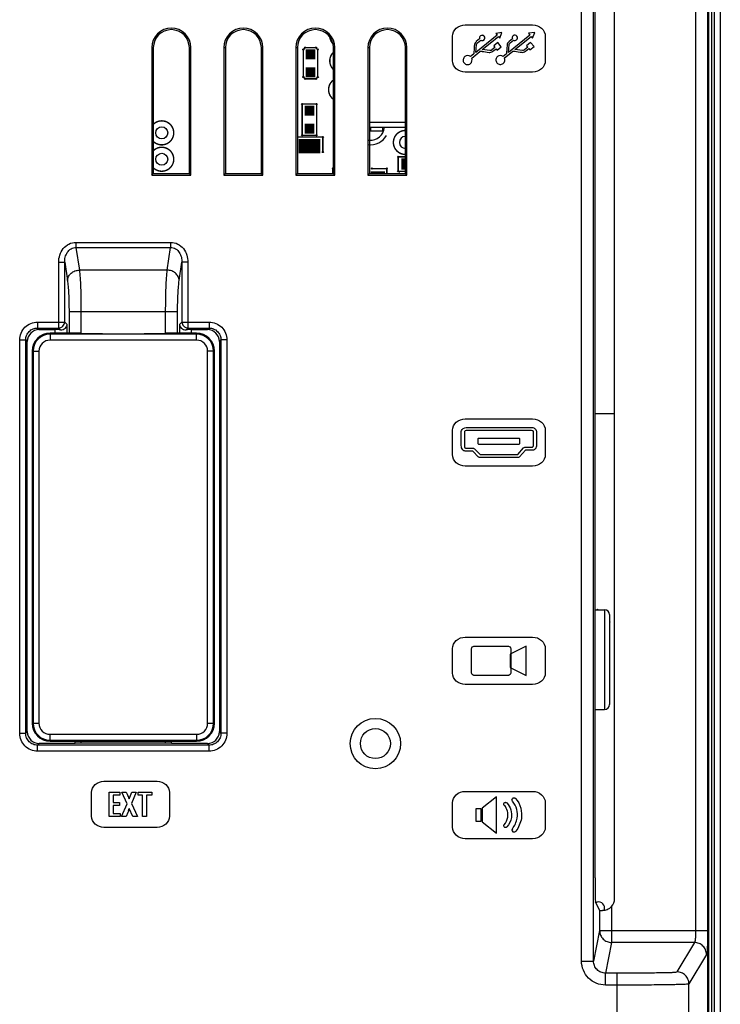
# Model space of a CAD drawing. Header units: millimetres. Extents: x 0 to 1189, y 0 to 841.
# Tile 26 of 29: x 998 to 1056, y 437 to 519. Entities that reach past the tile are written whole.
import ezdxf

# ---------------------------------------------------------------- set-up
doc = ezdxf.new("R2010")
doc.units = ezdxf.units.MM
doc.header["$LTSCALE"] = 65.395
doc.layers.add('11_COMPONENTS', color=7, linetype='CONTINUOUS')

msp = doc.modelspace()

# ---------------------------------------------------------------- linework, layer by layer
at = {"layer": '11_COMPONENTS', "color": 7, "linetype": 'Continuous'}
for p, q in [((1054.979, 401.335), (1054.979, 539.335)), ((1055.066, 401.335), (1055.066, 539.335)), ((1055.279, 539.335), (1055.279, 401.335)), ((1055.516, 539.335), (1055.516, 401.335)), ((1056.015, 539.335), (1056.015, 401.335)), ((1044.455, 440.211), (1044.455, 529.459)), ((1045.455, 440.211), (1045.455, 529.459)), ((1053.962, 526.918), (1053.962, 442.751)), ((1054.96, 526.918), (1054.96, 442.751)), ((1047.209, 445.404), (1047.209, 524.766)), ((1045.577, 447.139), (1045.577, 523.03)), ((1034.76, 518.236), (1040.379, 518.236)), ((1033.703, 515.249), (1033.703, 517.287)), ((1037.431, 517.384), (1035.634, 515.937)), ((1035.967, 517.06), (1035.686, 516.835)), ((1036.174, 516.175), (1037.527, 517.264)), ((1036.175, 516.175), (1037.527, 517.263)), ((1037.822, 517.605), (1037.317, 517.525)), ((1037.822, 517.605), (1037.317, 517.525)), ((1037.317, 517.525), (1037.431, 517.383)), ((1037.317, 517.525), (1037.431, 517.384)), ((1037.527, 517.263), (1037.637, 517.128)), ((1037.637, 517.128), (1037.822, 517.605)), ((1040.157, 517.39), (1038.361, 515.944)), ((1038.692, 517.067), (1038.413, 516.842)), ((1038.901, 516.182), (1040.253, 517.27)), ((1040.55, 517.612), (1040.042, 517.532)), ((1040.55, 517.611), (1040.042, 517.532)), ((1040.042, 517.532), (1040.157, 517.39)), ((1040.253, 517.27), (1040.362, 517.134)), ((1040.362, 517.133), (1040.55, 517.612)), ((1041.436, 517.287), (1041.436, 515.249)), ((1008.648, 516.335), (1008.648, 505.704)), ((1008.648, 516.335), (1008.779, 516.335)), ((1008.779, 516.335), (1008.779, 505.835)), ((1011.779, 505.835), (1011.779, 516.335)), ((1011.91, 516.335), (1011.779, 516.335)), ((1011.91, 505.704), (1011.91, 516.335)), ((1014.648, 516.335), (1014.648, 505.704)), ((1014.648, 516.335), (1014.779, 516.335)), ((1014.779, 516.335), (1014.779, 505.835)), ((1017.779, 505.835), (1017.779, 516.335)), ((1017.91, 516.335), (1017.779, 516.335)), ((1017.91, 505.704), (1017.91, 516.335)), ((1020.648, 516.335), (1020.648, 505.704)), ((1020.648, 516.335), (1020.779, 516.335)), ((1020.779, 516.335), (1020.779, 505.835)), ((1023.779, 505.835), (1023.779, 516.335)), ((1023.91, 516.335), (1023.779, 516.335)), ((1023.91, 505.704), (1023.91, 516.335)), ((1026.648, 516.335), (1026.648, 505.704)), ((1026.648, 516.335), (1026.779, 516.335)), ((1026.779, 516.335), (1026.779, 505.835)), ((1029.779, 505.835), (1029.779, 516.335)), ((1029.91, 516.335), (1029.779, 516.335)), ((1029.91, 505.704), (1029.91, 516.335)), ((1035.634, 515.937), (1035.692, 516.587)), ((1035.775, 516.727), (1036.058, 516.955)), ((1036.823, 516.091), (1036.174, 516.175)), ((1036.823, 516.091), (1036.175, 516.175)), ((1037.243, 516.358), (1036.978, 516.145)), ((1037.066, 516.035), (1037.331, 516.248)), ((1037.489, 516.76), (1037.143, 516.481)), ((1037.489, 516.759), (1037.143, 516.481)), ((1037.143, 516.481), (1037.243, 516.358)), ((1037.331, 516.248), (1037.422, 516.135)), ((1037.331, 516.248), (1037.421, 516.135)), ((1037.421, 516.135), (1037.769, 516.413)), ((1037.769, 516.413), (1037.489, 516.76)), ((1037.769, 516.413), (1037.489, 516.759)), ((1038.361, 515.944), (1038.418, 516.593)), ((1038.361, 515.944), (1038.418, 516.593)), ((1038.502, 516.733), (1038.785, 516.962)), ((1039.548, 516.097), (1038.901, 516.182)), ((1039.548, 516.098), (1038.901, 516.182)), ((1039.968, 516.364), (1039.704, 516.151)), ((1039.969, 516.364), (1039.704, 516.151)), ((1039.792, 516.042), (1040.056, 516.255)), ((1039.792, 516.041), (1040.056, 516.254)), ((1040.215, 516.767), (1039.869, 516.487)), ((1040.215, 516.766), (1039.869, 516.487)), ((1039.869, 516.487), (1039.969, 516.364)), ((1039.869, 516.487), (1039.968, 516.364)), ((1040.056, 516.255), (1040.146, 516.142)), ((1040.056, 516.254), (1040.147, 516.142)), ((1040.146, 516.142), (1040.494, 516.42)), ((1040.147, 516.142), (1040.494, 516.42)), ((1040.494, 516.42), (1040.215, 516.767)), ((1040.494, 516.42), (1040.215, 516.766)), ((1035.447, 515.786), (1035.207, 515.592)), ((1035.302, 515.472), (1035.985, 516.022)), ((1035.302, 515.473), (1035.985, 516.022)), ((1038.173, 515.793), (1037.932, 515.599)), ((1038.028, 515.479), (1038.711, 516.029)), ((1040.379, 514.299), (1034.76, 514.299)), ((1029.779, 510.085), (1026.779, 510.085)), ((1029.779, 509.685), (1026.779, 509.685)), ((1026.859, 509.685), (1026.859, 509.385)), ((1027.859, 509.685), (1027.859, 509.385)), ((1027.859, 509.385), (1026.779, 509.385)), ((1008.648, 505.704), (1008.779, 505.835)), ((1008.648, 505.704), (1011.91, 505.704)), ((1008.779, 505.835), (1011.779, 505.835)), ((1011.91, 505.704), (1011.779, 505.835)), ((1014.648, 505.704), (1014.779, 505.835)), ((1014.648, 505.704), (1017.91, 505.704)), ((1014.779, 505.835), (1017.779, 505.835)), ((1017.91, 505.704), (1017.779, 505.835)), ((1020.648, 505.704), (1020.779, 505.835)), ((1020.648, 505.704), (1023.91, 505.704)), ((1020.779, 505.835), (1023.779, 505.835)), ((1023.91, 505.704), (1023.779, 505.835)), ((1026.648, 505.704), (1026.779, 505.835)), ((1026.648, 505.704), (1029.91, 505.704)), ((1026.779, 505.835), (1029.779, 505.835)), ((1029.91, 505.704), (1029.779, 505.835)), ((1002.336, 500.108), (1002.336, 499.675)), ((1002.336, 500.108), (1010.222, 500.108)), ((1010.222, 500.108), (1010.222, 499.675)), ((1002.336, 499.675), (1002.62, 497.799)), ((1002.336, 499.675), (1010.222, 499.675)), ((1009.937, 497.799), (1010.222, 499.675)), ((1000.896, 492.97), (1000.896, 498.452)), ((1000.896, 498.452), (1001.394, 498.452)), ((1001.394, 493.468), (1001.394, 498.452)), ((1001.394, 498.452), (1001.624, 496.933)), ((1010.934, 496.933), (1011.164, 498.452)), ((1011.164, 498.452), (1011.164, 493.468)), ((1011.662, 498.452), (1011.164, 498.452)), ((1011.662, 498.452), (1011.662, 492.97)), ((1009.937, 497.799), (1002.62, 497.799)), ((1001.755, 494.335), (1001.755, 492.535)), ((1001.755, 494.335), (1010.802, 494.335)), ((1002.751, 494.335), (1002.751, 492.53)), ((1009.806, 492.53), (1009.806, 494.335)), ((1010.802, 492.535), (1010.802, 494.335)), ((999.14, 493.468), (999.14, 492.97)), ((999.14, 493.468), (1001.394, 493.468)), ((1001.394, 493.468), (1001.609, 493.253)), ((1001.609, 492.535), (1001.609, 493.253)), ((1010.949, 493.253), (1011.164, 493.468)), ((1010.949, 493.253), (1010.949, 492.535)), ((1011.164, 493.468), (1013.418, 493.468)), ((1013.418, 493.468), (1013.418, 492.97)), ((999.14, 492.97), (999.275, 492.835)), ((999.14, 492.97), (1000.896, 492.97)), ((999.275, 492.835), (1000.612, 492.835)), ((1000.179, 492.535), (1000.179, 491.961)), ((1002.309, 492.535), (1000.179, 492.535)), ((1012.379, 492.46), (1000.179, 492.46)), ((1000.612, 492.535), (1000.612, 492.835)), ((1001.039, 492.826), (1000.896, 492.97)), ((1012.379, 492.535), (1010.249, 492.535)), ((1011.519, 492.826), (1011.662, 492.97)), ((1011.662, 492.97), (1013.418, 492.97)), ((1011.945, 492.835), (1011.945, 492.535)), ((1011.945, 492.835), (1013.283, 492.835)), ((1012.379, 491.961), (1012.379, 492.535)), ((1013.418, 492.97), (1013.283, 492.835)), ((997.646, 459.196), (997.646, 491.974)), ((997.646, 491.974), (998.144, 491.974)), ((998.144, 459.196), (998.144, 491.974)), ((998.144, 491.974), (998.279, 491.839)), ((998.279, 459.331), (998.279, 491.839)), ((1012.379, 491.961), (1000.179, 491.961)), ((1014.414, 491.974), (1014.279, 491.839)), ((1014.279, 491.839), (1014.279, 459.331)), ((1014.414, 491.974), (1014.414, 459.196)), ((1014.912, 491.974), (1014.414, 491.974)), ((1014.912, 491.974), (1014.912, 459.196)), ((998.679, 491.035), (998.679, 460.035)), ((998.679, 491.035), (999.253, 491.035)), ((998.754, 491.035), (998.754, 460.035)), ((999.253, 491.035), (999.253, 460.035)), ((1013.305, 460.035), (1013.305, 491.035)), ((1013.879, 491.035), (1013.305, 491.035)), ((1013.804, 460.035), (1013.804, 491.035)), ((1013.879, 460.035), (1013.879, 491.035)), ((1045.577, 485.835), (1047.209, 485.835)), ((1034.759, 485.4), (1040.379, 485.4)), ((1033.703, 482.414), (1033.703, 484.451)), ((1034.438, 483.165), (1034.438, 484.346)), ((1034.691, 484.333), (1034.692, 483.165)), ((1034.965, 484.682), (1040.22, 484.682)), ((1040.216, 484.428), (1034.965, 484.428)), ((1040.446, 483.191), (1040.446, 484.373)), ((1040.7, 484.373), (1040.7, 483.186)), ((1041.436, 484.451), (1041.436, 482.414)), ((1035.853, 483.309), (1035.853, 483.754)), ((1035.901, 483.8), (1039.237, 483.8)), ((1039.285, 483.754), (1039.285, 483.309)), ((1035.388, 482.696), (1034.766, 482.706)), ((1034.792, 482.958), (1035.444, 482.949)), ((1035.864, 482.219), (1035.388, 482.696)), ((1035.531, 482.912), (1036.007, 482.436)), ((1039.237, 483.265), (1035.901, 483.265)), ((1039.136, 482.436), (1039.622, 482.993)), ((1039.776, 482.782), (1039.29, 482.226)), ((1039.718, 483.036), (1040.381, 483.036)), ((1040.381, 482.782), (1039.776, 482.782)), ((1039.194, 482.182), (1035.954, 482.182)), ((1036.007, 482.436), (1039.136, 482.436)), ((1040.379, 481.463), (1034.759, 481.463)), ((1045.577, 469.485), (1046.379, 469.485)), ((1046.379, 469.485), (1046.379, 461.185)), ((1046.779, 469.085), (1046.779, 461.585)), ((1034.759, 467.204), (1040.379, 467.204)), ((1033.703, 464.216), (1033.703, 466.255)), ((1035.286, 464.216), (1035.286, 466.255)), ((1035.486, 466.455), (1038.362, 466.455)), ((1039.852, 466.455), (1038.496, 465.798)), ((1038.562, 466.255), (1038.562, 464.216)), ((1039.852, 464.016), (1039.852, 466.455)), ((1041.436, 466.255), (1041.436, 464.216)), ((1038.496, 465.798), (1038.496, 464.674)), ((1038.496, 464.674), (1039.852, 464.016)), ((1038.362, 464.016), (1035.486, 464.016)), ((1040.379, 463.267), (1034.759, 463.267)), ((1045.577, 461.185), (1046.379, 461.185)), ((998.679, 460.035), (999.253, 460.035)), ((1013.305, 460.035), (1013.879, 460.035)), ((997.646, 459.196), (998.144, 459.196)), ((998.144, 459.196), (998.279, 459.331)), ((1000.179, 458.535), (1000.179, 459.109)), ((1000.179, 459.109), (1012.379, 459.109)), ((1012.379, 459.109), (1012.379, 458.535)), ((1014.414, 459.196), (1014.279, 459.331)), ((1014.912, 459.196), (1014.414, 459.196)), ((999.14, 458.2), (999.275, 458.335)), ((999.14, 457.702), (999.14, 458.2)), ((1013.418, 458.2), (999.14, 458.2)), ((1002.279, 458.335), (999.275, 458.335)), ((1000.179, 458.609), (1012.379, 458.609)), ((1000.179, 458.535), (1002.779, 458.535)), ((1002.279, 458.335), (1002.279, 458.535)), ((1010.279, 458.378), (1002.279, 458.378)), ((1002.779, 458.378), (1002.779, 458.535)), ((1009.779, 458.498), (1002.779, 458.498)), ((1009.779, 458.378), (1009.779, 458.535)), ((1009.779, 458.535), (1012.379, 458.535)), ((1010.279, 458.335), (1010.279, 458.535)), ((1013.283, 458.335), (1010.279, 458.335)), ((1013.418, 458.2), (1013.283, 458.335)), ((1013.418, 457.702), (1013.418, 458.2)), ((1013.418, 457.702), (999.14, 457.702)), ((1004.669, 455.19), (1009.089, 455.19)), ((1003.64, 452.278), (1003.64, 454.263)), ((1005.092, 452.249), (1005.092, 454.294)), ((1005.092, 454.294), (1005.992, 454.294)), ((1005.421, 454.026), (1005.421, 453.433)), ((1005.992, 454.026), (1005.421, 454.026)), ((1005.992, 454.294), (1005.992, 454.026)), ((1006.589, 453.325), (1006.15, 454.294)), ((1006.15, 454.294), (1006.519, 454.294)), ((1006.519, 454.294), (1006.589, 454.131)), ((1006.589, 454.131), (1006.683, 453.92)), ((1006.761, 453.729), (1006.98, 454.294)), ((1007.339, 454.294), (1006.952, 453.328)), ((1006.98, 454.294), (1007.339, 454.294)), ((1007.506, 454.028), (1007.506, 454.294)), ((1007.506, 454.294), (1008.665, 454.294)), ((1007.88, 454.028), (1007.506, 454.028)), ((1007.88, 452.249), (1007.88, 454.028)), ((1008.216, 454.028), (1008.216, 452.249)), ((1008.665, 454.028), (1008.216, 454.028)), ((1008.665, 454.294), (1008.665, 454.028)), ((1010.117, 454.263), (1010.117, 452.278)), ((1034.759, 454.348), (1040.379, 454.348)), ((1037.371, 453.894), (1036.177, 452.953)), ((1037.371, 450.878), (1037.371, 453.894)), ((1005.421, 453.433), (1005.957, 453.433)), ((1005.421, 453.177), (1005.421, 452.521)), ((1005.957, 453.177), (1005.421, 453.177)), ((1005.957, 453.433), (1005.957, 453.177)), ((1006.136, 452.249), (1006.589, 453.325)), ((1006.952, 453.328), (1007.447, 452.249)), ((1033.703, 451.361), (1033.703, 453.398)), ((1041.436, 453.398), (1041.436, 451.361)), ((1006.011, 452.249), (1005.092, 452.249)), ((1005.421, 452.521), (1006.011, 452.521)), ((1006.011, 452.521), (1006.011, 452.249)), ((1006.505, 452.249), (1006.136, 452.249)), ((1006.662, 452.601), (1006.505, 452.249)), ((1007.083, 452.249), (1006.778, 452.919)), ((1007.447, 452.249), (1007.083, 452.249)), ((1008.216, 452.249), (1007.88, 452.249)), ((1035.674, 452.935), (1036.077, 452.935)), ((1035.674, 451.837), (1035.674, 452.935)), ((1036.077, 452.935), (1036.077, 451.837)), ((1036.177, 452.953), (1036.177, 451.826)), ((1009.089, 451.352), (1004.669, 451.352)), ((1036.077, 451.837), (1035.674, 451.837)), ((1036.177, 451.826), (1037.371, 450.878)), ((1040.379, 450.41), (1034.759, 450.41)), ((1045.962, 444.439), (1045.611, 445.14)), ((1045.962, 444.439), (1045.962, 442.751)), ((1046.379, 444.427), (1046.379, 444.635)), ((1046.962, 444.746), (1046.962, 441.755)), ((1045.962, 442.751), (1045.455, 440.211)), ((1045.962, 442.751), (1054.96, 442.751)), ((1046.962, 441.755), (1046.452, 439.202)), ((1053.866, 441.755), (1046.962, 441.755)), ((1053.866, 441.755), (1052.402, 439.311)), ((1054.865, 440.759), (1053.401, 438.315)), ((1044.455, 440.211), (1045.455, 440.211)), ((1047.409, 439.202), (1046.452, 439.202)), ((1046.452, 438.206), (1046.452, 439.202)), ((1047.409, 433.316), (1047.409, 439.202)), ((1047.409, 438.206), (1046.452, 438.206)), ((1053.401, 434.272), (1053.401, 438.315))]:
    msp.add_line(p, q, dxfattribs=at)
at = {"layer": '11_COMPONENTS', "color": 7, "linetype": 'Continuous', "const_width": 0.119}
for points in [[(1023.485, 517.225, 0.159756), (1023.743, 516.657)], [(1023.779, 515.949, 0.419942), (1023.779, 514.521)], [(1023.779, 513.635, 0.499943), (1023.779, 512.035)], [(1008.779, 508.521, 2.380988), (1008.779, 509.949)], [(1029.779, 509.435, 0.999998), (1029.779, 507.435)], [(1008.779, 506.321, 2.380988), (1008.779, 507.749)]]:
    msp.add_lwpolyline(points, format="xyb", dxfattribs=at)
at = {"layer": '11_COMPONENTS', "color": 7, "linetype": 'Continuous'}
for points, const_width in [([(1022.279, 515.785), (1021.479, 515.785)], 0.832), ([(1021.431, 516.335), (1021.279, 516.182)], 0.119), ([(1021.279, 516.182), (1021.279, 513.887)], 0.119), ([(1022.326, 516.335), (1021.431, 516.335)], 0.119), ([(1022.479, 516.182), (1022.326, 516.335)], 0.119), ([(1022.479, 513.887), (1022.479, 516.182)], 0.119), ([(1022.279, 514.285), (1021.479, 514.285)], 0.832), ([(1021.279, 513.887), (1021.431, 513.735)], 0.119), ([(1021.431, 513.735), (1022.326, 513.735)], 0.119), ([(1022.326, 513.735), (1022.479, 513.887)], 0.119), ([(1021.379, 511.085), (1022.179, 511.085)], 0.832), ([(1021.179, 511.635), (1021.179, 509.035)], 0.119), ([(1022.379, 511.635), (1021.179, 511.635)], 0.119), ([(1022.379, 509.035), (1022.379, 511.635)], 0.119), ([(1021.379, 509.585), (1022.179, 509.585)], 0.832), ([(1020.779, 508.885), (1022.904, 508.885)], 0.119), ([(1021.179, 509.035), (1022.379, 509.035)], 0.119), ([(1022.904, 508.885), (1022.904, 507.635)], 0.119), ([(1022.679, 508.135), (1020.879, 508.135)], 1.189), ([(1029.179, 507.235), (1029.179, 506.035)], 0.119), ([(1029.779, 507.235), (1029.179, 507.235)], 0.119), ([(1023.729, 506.26), (1023.729, 505.835)], 0.119), ([(1023.779, 506.26), (1023.729, 506.26)], 0.119), ([(1027.479, 505.835), (1027.479, 506.035)], 1.189), ([(1026.979, 506.26), (1028.229, 506.26)], 0.119), ([(1028.229, 506.26), (1028.229, 505.835)], 0.119), ([(1029.429, 506.635), (1029.779, 506.635)], 0.951), ([(1029.179, 506.035), (1029.779, 506.035)], 0.119)]:
    msp.add_lwpolyline(points, dxfattribs=dict(at, const_width=const_width))
for centre, radius in [((1021.279, 516.182), 0.05), ((1021.431, 516.335), 0.05), ((1022.326, 516.335), 0.05), ((1022.479, 516.182), 0.05), ((1021.279, 513.887), 0.05), ((1021.431, 513.735), 0.05), ((1022.326, 513.735), 0.05), ((1022.479, 513.887), 0.05), ((1021.179, 511.635), 0.05), ((1022.379, 511.635), 0.05), ((1009.479, 509.235), 0.5), ((1021.179, 509.035), 0.05), ((1022.379, 509.035), 0.05), ((1022.904, 508.885), 0.05), ((1009.479, 507.035), 0.5), ((1022.904, 507.635), 0.05), ((1029.179, 507.235), 0.05), ((1023.729, 506.26), 0.05), ((1026.979, 506.26), 0.05), ((1028.229, 506.26), 0.05), ((1029.179, 506.035), 0.05), ((1027.279, 458.335), 2.1), ((1027.279, 458.335), 1.25)]:
    msp.add_circle(centre, radius, dxfattribs=at)
for centre, radius, start, end in [((1010.279, 516.335), 1.631, 0, 180), ((1010.279, 516.335), 1.5, 0, 180), ((1016.279, 516.335), 1.631, 0, 180), ((1016.279, 516.335), 1.5, 0, 180), ((1022.279, 516.335), 1.631, 0, 180), ((1022.279, 516.335), 1.5, 0, 180), ((1028.279, 516.335), 1.631, 0, 180), ((1028.279, 516.335), 1.5, 0, 180), ((1026.879, 509.765), 1.15, 265.0111, 356.01044), ((1026.879, 509.765), 1.524, 262.45819, 330.08211), ((1029.779, 508.435), 0.5, 90.96257, 270), ((1026.879, 509.765), 1.15, 259.98363, 265.0111), ((1029.279, 505.835), 0.05, 0, 180.96257), ((1000.179, 491.035), 1.5, 90, 180), ((1000.179, 491.035), 1.425, 90, 180), ((1002.319, 470.811), 21.723, 88.74117, 90.0255), ((1006.279, 655.66), 163.168, 268.77687, 271.22313), ((1010.247, 470.071), 22.464, 89.99566, 91.23767), ((1012.379, 491.035), 1.5, 0, 90), ((1012.379, 491.035), 1.425, 0, 90), ((1000.179, 491.035), 0.926, 90, 180), ((1012.379, 491.035), 0.926, 0, 90), ((1045.779, 469.485), 0.05, 0.00003, 179.99997), ((1046.379, 469.085), 0.4, 0, 90), ((1046.779, 468.485), 0.05, 270.96257, 90), ((1046.379, 461.585), 0.4, 270, 0), ((1000.179, 460.035), 1.5, 180, 270), ((1000.179, 460.035), 1.425, 180, 270), ((1000.179, 460.035), 0.926, 180, 270), ((1012.379, 460.035), 1.5, 270, 0), ((1012.379, 460.035), 1.425, 270, 0), ((1012.379, 460.035), 0.926, 270, 0), ((999.057, 455.483), 8.135, 340.45388, 341.62632), ((1038.833, 451.131), 0.175, 143.62455, 270.00701), ((1045.879, 444.635), 0.5, 0, 118.10242)]:
    msp.add_arc(centre, radius, start, end, dxfattribs=at)
for centre, major_axis, ratio, start_param, end_param in [((999.283, 491.831), (0.712, -0.712), 0.992433, 2.359993, 3.923193), ((1000.612, 492.747), (1, 0), 0.087489, 1.130073, 1.570796), ((1011.945, 492.747), (1, 0), 0.087489, 1.570796, 2.01152), ((1013.275, 491.831), (0.712, 0.712), 0.992433, -0.7816, 0.7816), ((999.283, 459.339), (0.712, 0.712), 0.992433, -3.923193, -2.359993), ((1013.275, 459.339), (0.712, -0.712), 0.992433, -0.7816, 0.7816), ((1045.612, 447.139), (0, 2), 0.017455, -4.712389, -3.176499), ((1046.208, 445.405), (-0.708, 0.708), 0.998783, -3.075462, -2.356803), ((1046.962, 444.44), (1, 0), 0.034921, -3.124139, -2.440802)]:
    msp.add_ellipse(centre, major_axis=major_axis, ratio=ratio, start_param=start_param, end_param=end_param, dxfattribs=at)
for points, knots in [([(1033.703, 517.287), (1033.703, 517.533), (1033.956, 518.058), (1034.494, 518.236), (1034.76, 518.236)], [0, 0, 0, 0, 0.480939, 1, 1, 1, 1]), ([(1040.379, 518.236), (1040.645, 518.236), (1041.182, 518.058), (1041.436, 517.533), (1041.436, 517.287)], [0, 0, 0, 0, 0.519061, 1, 1, 1, 1]), ([(1035.529, 516.544), (1035.522, 516.48), (1035.504, 516.262), (1035.49, 516.044), (1035.482, 515.891)], [0, 0, 0, 0, 0.296234, 1, 1, 1, 1]), ([(1035.529, 516.544), (1035.522, 516.48), (1035.504, 516.262), (1035.491, 516.044), (1035.483, 515.891)], [0, 0, 0, 0, 0.29624, 1, 1, 1, 1]), ([(1035.686, 516.836), (1035.679, 516.831), (1035.59, 516.764), (1035.54, 516.646), (1035.529, 516.544)], [0, 0, 0, 0, 0.078462, 1, 1, 1, 1]), ([(1035.686, 516.835), (1035.679, 516.831), (1035.59, 516.763), (1035.54, 516.646), (1035.529, 516.544)], [0, 0, 0, 0, 0.078613, 1, 1, 1, 1]), ([(1035.692, 516.587), (1035.692, 516.591), (1035.7, 516.645), (1035.736, 516.695), (1035.775, 516.727)], [0, 0, 0, 0, 0.077658, 1, 1, 1, 1]), ([(1035.692, 516.587), (1035.692, 516.591), (1035.7, 516.646), (1035.736, 516.695), (1035.775, 516.727)], [0, 0, 0, 0, 0.077658, 1, 1, 1, 1]), ([(1038.254, 516.551), (1038.247, 516.487), (1038.23, 516.269), (1038.217, 516.051), (1038.209, 515.898)], [0, 0, 0, 0, 0.296324, 1, 1, 1, 1]), ([(1038.254, 516.551), (1038.248, 516.486), (1038.23, 516.269), (1038.217, 516.05), (1038.209, 515.897)], [0, 0, 0, 0, 0.296647, 1, 1, 1, 1]), ([(1038.413, 516.842), (1038.405, 516.838), (1038.315, 516.771), (1038.265, 516.653), (1038.254, 516.551)], [0, 0, 0, 0, 0.078776, 1, 1, 1, 1]), ([(1038.413, 516.842), (1038.405, 516.838), (1038.316, 516.77), (1038.265, 516.653), (1038.254, 516.551)], [0, 0, 0, 0, 0.078794, 1, 1, 1, 1]), ([(1038.418, 516.593), (1038.418, 516.597), (1038.426, 516.652), (1038.462, 516.701), (1038.502, 516.733)], [0, 0, 0, 0, 0.077479, 1, 1, 1, 1]), ([(1034.731, 515.594), (1034.656, 515.534), (1034.549, 515.345), (1034.612, 515.139), (1034.673, 515.063)], [0, 0, 0, 0, 0.499361, 1, 1, 1, 1]), ([(1035.483, 515.891), (1035.483, 515.888), (1035.479, 515.851), (1035.465, 515.815), (1035.447, 515.786)], [0, 0, 0, 0, 0.078263, 1, 1, 1, 1]), ([(1035.482, 515.891), (1035.482, 515.888), (1035.479, 515.851), (1035.465, 515.815), (1035.447, 515.786)], [0, 0, 0, 0, 0.07747, 1, 1, 1, 1]), ([(1035.985, 516.022), (1036, 516.028), (1036.037, 516.039), (1036.077, 516.042), (1036.099, 516.037)], [0, 0, 0, 0, 0.401073, 1, 1, 1, 1]), ([(1035.985, 516.022), (1036, 516.028), (1036.037, 516.038), (1036.077, 516.042), (1036.099, 516.037)], [0, 0, 0, 0, 0.401297, 1, 1, 1, 1]), ([(1036.099, 516.037), (1036.123, 516.033), (1036.338, 515.998), (1036.554, 515.962), (1036.747, 515.942)], [0, 0, 0, 0, 0.109474, 1, 1, 1, 1]), ([(1036.099, 516.037), (1036.123, 516.033), (1036.338, 515.998), (1036.554, 515.962), (1036.747, 515.942)], [0, 0, 0, 0, 0.109481, 1, 1, 1, 1]), ([(1036.747, 515.942), (1036.794, 515.937), (1036.907, 515.94), (1037.023, 515.985), (1037.066, 516.035)], [0, 0, 0, 0, 0.41549, 1, 1, 1, 1]), ([(1036.978, 516.145), (1036.96, 516.13), (1036.913, 516.101), (1036.855, 516.085), (1036.823, 516.091)], [0, 0, 0, 0, 0.414118, 1, 1, 1, 1]), ([(1036.978, 516.144), (1036.96, 516.13), (1036.913, 516.101), (1036.855, 516.085), (1036.823, 516.091)], [0, 0, 0, 0, 0.413454, 1, 1, 1, 1]), ([(1037.456, 515.601), (1037.381, 515.54), (1037.276, 515.352), (1037.338, 515.146), (1037.398, 515.071)], [0, 0, 0, 0, 0.499661, 1, 1, 1, 1]), ([(1037.456, 515.601), (1037.381, 515.541), (1037.276, 515.352), (1037.338, 515.146), (1037.399, 515.07)], [0, 0, 0, 0, 0.499044, 1, 1, 1, 1]), ([(1038.209, 515.898), (1038.209, 515.895), (1038.204, 515.858), (1038.191, 515.821), (1038.173, 515.792)], [0, 0, 0, 0, 0.078515, 1, 1, 1, 1]), ([(1038.711, 516.029), (1038.725, 516.035), (1038.763, 516.045), (1038.803, 516.048), (1038.826, 516.044)], [0, 0, 0, 0, 0.396982, 1, 1, 1, 1]), ([(1038.711, 516.029), (1038.725, 516.035), (1038.763, 516.045), (1038.803, 516.048), (1038.826, 516.044)], [0, 0, 0, 0, 0.396713, 1, 1, 1, 1]), ([(1038.826, 516.044), (1038.849, 516.04), (1039.064, 516.005), (1039.28, 515.969), (1039.473, 515.948)], [0, 0, 0, 0, 0.109972, 1, 1, 1, 1]), ([(1038.826, 516.044), (1038.849, 516.04), (1039.064, 516.005), (1039.28, 515.969), (1039.473, 515.948)], [0, 0, 0, 0, 0.109802, 1, 1, 1, 1]), ([(1039.473, 515.948), (1039.519, 515.943), (1039.633, 515.946), (1039.748, 515.992), (1039.792, 516.042)], [0, 0, 0, 0, 0.415546, 1, 1, 1, 1]), ([(1039.473, 515.948), (1039.519, 515.943), (1039.632, 515.946), (1039.748, 515.992), (1039.792, 516.041)], [0, 0, 0, 0, 0.416308, 1, 1, 1, 1]), ([(1039.704, 516.151), (1039.686, 516.137), (1039.639, 516.107), (1039.581, 516.092), (1039.548, 516.098)], [0, 0, 0, 0, 0.410844, 1, 1, 1, 1]), ([(1039.704, 516.151), (1039.686, 516.137), (1039.639, 516.108), (1039.581, 516.092), (1039.548, 516.097)], [0, 0, 0, 0, 0.41079, 1, 1, 1, 1]), ([(1034.76, 514.299), (1034.494, 514.299), (1033.956, 514.477), (1033.703, 515.002), (1033.703, 515.249)], [0, 0, 0, 0, 0.518886, 1, 1, 1, 1]), ([(1034.673, 515.064), (1034.733, 514.989), (1034.921, 514.883), (1035.128, 514.946), (1035.203, 515.006)], [0, 0, 0, 0, 0.499513, 1, 1, 1, 1]), ([(1037.398, 515.071), (1037.459, 514.996), (1037.647, 514.89), (1037.854, 514.953), (1037.929, 515.013)], [0, 0, 0, 0, 0.499989, 1, 1, 1, 1]), ([(1037.399, 515.07), (1037.459, 514.995), (1037.647, 514.889), (1037.854, 514.953), (1037.929, 515.014)], [0, 0, 0, 0, 0.499329, 1, 1, 1, 1]), ([(1041.436, 515.249), (1041.436, 515.002), (1041.183, 514.477), (1040.645, 514.299), (1040.379, 514.299)], [0, 0, 0, 0, 0.481114, 1, 1, 1, 1]), ([(1000.896, 498.452), (1000.896, 498.654), (1000.958, 499.062), (1001.247, 499.609), (1001.725, 500.01), (1002.134, 500.108), (1002.336, 500.108)], [0, 0, 0, 0, 0.250553, 0.500805, 0.750566, 1, 1, 1, 1]), ([(1010.222, 500.108), (1010.423, 500.108), (1010.833, 500.01), (1011.311, 499.61), (1011.6, 499.062), (1011.662, 498.654), (1011.662, 498.452)], [0, 0, 0, 0, 0.249384, 0.499161, 0.74941, 1, 1, 1, 1]), ([(1001.394, 498.452), (1001.391, 498.594), (1001.423, 498.88), (1001.591, 499.28), (1001.9, 499.597), (1002.193, 499.678), (1002.336, 499.675)], [0, 0, 0, 0, 0.249007, 0.498637, 0.749099, 1, 1, 1, 1]), ([(1010.222, 499.675), (1010.365, 499.678), (1010.658, 499.597), (1010.966, 499.28), (1011.135, 498.88), (1011.166, 498.594), (1011.164, 498.452)], [0, 0, 0, 0, 0.250875, 0.501374, 0.750988, 1, 1, 1, 1]), ([(1001.624, 496.933), (1001.63, 497.044), (1001.694, 497.273), (1001.921, 497.553), (1002.244, 497.743), (1002.494, 497.794), (1002.62, 497.799)], [0, 0, 0, 0, 0.23294, 0.478227, 0.736041, 1, 1, 1, 1]), ([(1002.62, 497.799), (1002.644, 497.588), (1002.682, 497.1), (1002.738, 495.946), (1002.751, 495.002), (1002.751, 494.335)], [0, 0, 0, 0, 0.183814, 0.4229, 1, 1, 1, 1]), ([(1009.806, 494.335), (1009.806, 495.002), (1009.82, 495.945), (1009.875, 497.1), (1009.914, 497.588), (1009.937, 497.799)], [0, 0, 0, 0, 0.577016, 0.816136, 1, 1, 1, 1]), ([(1010.934, 496.933), (1010.928, 497.044), (1010.864, 497.273), (1010.637, 497.553), (1010.314, 497.743), (1010.064, 497.794), (1009.937, 497.799)], [0, 0, 0, 0, 0.23294, 0.478227, 0.736041, 1, 1, 1, 1]), ([(1001.624, 496.933), (1001.648, 496.775), (1001.686, 496.409), (1001.741, 495.544), (1001.755, 494.835), (1001.755, 494.335)], [0, 0, 0, 0, 0.184061, 0.423124, 1, 1, 1, 1]), ([(1010.802, 494.335), (1010.802, 494.835), (1010.816, 495.543), (1010.872, 496.409), (1010.91, 496.775), (1010.934, 496.933)], [0, 0, 0, 0, 0.576792, 0.815889, 1, 1, 1, 1]), ([(997.646, 491.974), (997.646, 492.168), (997.723, 492.561), (998.055, 493.058), (998.552, 493.391), (998.946, 493.468), (999.14, 493.468)], [0, 0, 0, 0, 0.249995, 0.499971, 0.749945, 1, 1, 1, 1]), ([(1001.039, 492.826), (1001.183, 492.82), (1001.451, 492.907), (1001.594, 493.145), (1001.609, 493.253)], [0, 0, 0, 0, 0.569461, 1, 1, 1, 1]), ([(1010.949, 493.253), (1010.964, 493.145), (1011.106, 492.907), (1011.374, 492.82), (1011.519, 492.826)], [0, 0, 0, 0, 0.430538, 1, 1, 1, 1]), ([(1013.418, 493.468), (1013.612, 493.468), (1014.005, 493.391), (1014.502, 493.058), (1014.835, 492.561), (1014.912, 492.168), (1014.912, 491.974)], [0, 0, 0, 0, 0.249995, 0.499971, 0.749945, 1, 1, 1, 1]), ([(998.144, 491.974), (998.143, 492.103), (998.194, 492.366), (998.415, 492.699), (998.747, 492.92), (999.01, 492.97), (999.14, 492.97)], [0, 0, 0, 0, 0.249943, 0.499971, 0.749997, 1, 1, 1, 1]), ([(1013.418, 492.97), (1013.547, 492.97), (1013.81, 492.92), (1014.143, 492.699), (1014.364, 492.366), (1014.414, 492.103), (1014.414, 491.974)], [0, 0, 0, 0, 0.249943, 0.499971, 0.749997, 1, 1, 1, 1]), ([(1033.703, 484.451), (1033.703, 484.697), (1033.956, 485.222), (1034.493, 485.4), (1034.759, 485.4)], [0, 0, 0, 0, 0.481103, 1, 1, 1, 1]), ([(1040.379, 485.4), (1040.645, 485.4), (1041.182, 485.222), (1041.436, 484.697), (1041.436, 484.451)], [0, 0, 0, 0, 0.519061, 1, 1, 1, 1]), ([(1034.438, 484.346), (1034.44, 484.41), (1034.545, 484.631), (1034.805, 484.682), (1034.965, 484.682)], [0, 0, 0, 0, 0.283542, 1, 1, 1, 1]), ([(1034.965, 484.428), (1034.923, 484.428), (1034.833, 484.422), (1034.703, 484.388), (1034.691, 484.333)], [0, 0, 0, 0, 0.428653, 1, 1, 1, 1]), ([(1040.446, 484.373), (1040.426, 484.396), (1040.339, 484.409), (1040.265, 484.426), (1040.216, 484.428)], [0, 0, 0, 0, 0.387179, 1, 1, 1, 1]), ([(1040.22, 484.682), (1040.331, 484.679), (1040.542, 484.659), (1040.7, 484.467), (1040.7, 484.373)], [0, 0, 0, 0, 0.54203, 1, 1, 1, 1]), ([(1034.766, 482.706), (1034.687, 482.718), (1034.494, 482.826), (1034.438, 483.044), (1034.438, 483.165)], [0, 0, 0, 0, 0.398702, 1, 1, 1, 1]), ([(1034.692, 483.165), (1034.692, 483.129), (1034.697, 483.052), (1034.749, 482.969), (1034.792, 482.958)], [0, 0, 0, 0, 0.442583, 1, 1, 1, 1]), ([(1040.7, 483.186), (1040.697, 483.09), (1040.657, 482.896), (1040.47, 482.782), (1040.381, 482.782)], [0, 0, 0, 0, 0.519208, 1, 1, 1, 1]), ([(1034.759, 481.463), (1034.493, 481.463), (1033.955, 481.642), (1033.703, 482.167), (1033.703, 482.414)], [0, 0, 0, 0, 0.518634, 1, 1, 1, 1]), ([(1041.436, 482.414), (1041.436, 482.167), (1041.183, 481.641), (1040.645, 481.463), (1040.379, 481.463)], [0, 0, 0, 0, 0.481202, 1, 1, 1, 1]), ([(1033.703, 466.255), (1033.703, 466.501), (1033.956, 467.026), (1034.493, 467.204), (1034.759, 467.204)], [0, 0, 0, 0, 0.481103, 1, 1, 1, 1]), ([(1040.379, 467.204), (1040.645, 467.204), (1041.182, 467.026), (1041.436, 466.501), (1041.436, 466.255)], [0, 0, 0, 0, 0.519061, 1, 1, 1, 1]), ([(1034.759, 463.267), (1034.493, 463.267), (1033.956, 463.445), (1033.703, 463.97), (1033.703, 464.216)], [0, 0, 0, 0, 0.518931, 1, 1, 1, 1]), ([(1041.436, 464.216), (1041.436, 463.97), (1041.182, 463.445), (1040.644, 463.267), (1040.379, 463.267)], [0, 0, 0, 0, 0.480905, 1, 1, 1, 1]), ([(999.14, 457.702), (998.946, 457.702), (998.552, 457.779), (998.055, 458.111), (997.723, 458.608), (997.646, 459.001), (997.646, 459.196)], [0, 0, 0, 0, 0.249995, 0.499971, 0.749945, 1, 1, 1, 1]), ([(999.14, 458.2), (999.01, 458.199), (998.748, 458.25), (998.415, 458.471), (998.194, 458.803), (998.143, 459.066), (998.144, 459.196)], [0, 0, 0, 0, 0.249943, 0.499971, 0.749997, 1, 1, 1, 1]), ([(1014.414, 459.196), (1014.414, 459.066), (1014.364, 458.804), (1014.143, 458.471), (1013.81, 458.25), (1013.547, 458.199), (1013.418, 458.2)], [0, 0, 0, 0, 0.249943, 0.499971, 0.749997, 1, 1, 1, 1]), ([(1014.912, 459.196), (1014.912, 459.001), (1014.835, 458.608), (1014.503, 458.111), (1014.005, 457.779), (1013.612, 457.702), (1013.418, 457.702)], [0, 0, 0, 0, 0.249995, 0.499971, 0.749945, 1, 1, 1, 1]), ([(1003.64, 454.263), (1003.64, 454.504), (1003.886, 455.016), (1004.41, 455.19), (1004.669, 455.19)], [0, 0, 0, 0, 0.481446, 1, 1, 1, 1]), ([(1009.089, 455.19), (1009.348, 455.19), (1009.872, 455.016), (1010.117, 454.504), (1010.117, 454.263)], [0, 0, 0, 0, 0.5185, 1, 1, 1, 1]), ([(1006.589, 454.131), (1006.608, 454.09), (1006.639, 454.019), (1006.687, 453.914), (1006.725, 453.822), (1006.75, 453.758), (1006.761, 453.729)], [0, 0, 0, 0, 0.311593, 0.529513, 0.790286, 1, 1, 1, 1]), ([(1033.703, 453.398), (1033.703, 453.644), (1033.955, 454.17), (1034.493, 454.348), (1034.759, 454.348)], [0, 0, 0, 0, 0.48142, 1, 1, 1, 1]), ([(1038.706, 453.522), (1038.675, 453.554), (1038.639, 453.648), (1038.702, 453.783), (1038.84, 453.836), (1038.931, 453.793), (1038.961, 453.761)], [0, 0, 0, 0, 0.250071, 0.500301, 0.749733, 1, 1, 1, 1]), ([(1040.379, 454.348), (1040.645, 454.348), (1041.183, 454.17), (1041.436, 453.644), (1041.436, 453.398)], [0, 0, 0, 0, 0.518745, 1, 1, 1, 1]), ([(1038.017, 453.188), (1037.99, 453.216), (1037.957, 453.295), (1038.006, 453.412), (1038.123, 453.461), (1038.202, 453.428), (1038.229, 453.401)], [0, 0, 0, 0, 0.250421, 0.500348, 0.750318, 1, 1, 1, 1]), ([(1038.006, 451.571), (1038.15, 451.753), (1038.354, 452.125), (1038.323, 452.729), (1038.147, 453.057), (1038.017, 453.188)], [0, 0, 0, 0, 0.395871, 0.684567, 1, 1, 1, 1]), ([(1038.229, 453.401), (1038.39, 453.239), (1038.608, 452.831), (1038.67, 452.081), (1038.419, 451.61), (1038.241, 451.385)], [0, 0, 0, 0, 0.312947, 0.60539, 1, 1, 1, 1]), ([(1038.693, 451.235), (1038.885, 451.497), (1039.152, 452.026), (1039.111, 452.868), (1038.88, 453.334), (1038.706, 453.522)], [0, 0, 0, 0, 0.395862, 0.687248, 1, 1, 1, 1]), ([(1038.961, 453.761), (1039.168, 453.538), (1039.439, 452.98), (1039.514, 451.979), (1039.203, 451.338), (1038.974, 451.028)], [0, 0, 0, 0, 0.310642, 0.606046, 1, 1, 1, 1]), ([(1004.669, 451.352), (1004.41, 451.352), (1003.886, 451.526), (1003.64, 452.038), (1003.64, 452.278)], [0, 0, 0, 0, 0.518478, 1, 1, 1, 1]), ([(1006.778, 452.919), (1006.768, 452.89), (1006.75, 452.838), (1006.724, 452.762), (1006.695, 452.685), (1006.674, 452.632), (1006.662, 452.601)], [0, 0, 0, 0, 0.266686, 0.492986, 0.709275, 1, 1, 1, 1]), ([(1010.117, 452.278), (1010.117, 452.038), (1009.872, 451.526), (1009.348, 451.352), (1009.089, 451.352)], [0, 0, 0, 0, 0.481576, 1, 1, 1, 1]), ([(1034.759, 450.41), (1034.493, 450.41), (1033.955, 450.589), (1033.703, 451.114), (1033.703, 451.361)], [0, 0, 0, 0, 0.518687, 1, 1, 1, 1]), ([(1038.123, 451.328), (1038.09, 451.328), (1037.981, 451.359), (1037.962, 451.516), (1038.006, 451.571)], [0, 0, 0, 0, 0.316957, 1, 1, 1, 1]), ([(1041.436, 451.361), (1041.436, 451.114), (1041.183, 450.588), (1040.645, 450.41), (1040.379, 450.41)], [0, 0, 0, 0, 0.481148, 1, 1, 1, 1]), ([(1046.962, 444.746), (1046.859, 444.628), (1046.614, 444.457), (1046.325, 444.412), (1046.197, 444.417)], [0, 0, 0, 0, 0.548938, 1, 1, 1, 1]), ([(1045.962, 442.751), (1045.962, 442.622), (1046.014, 442.36), (1046.237, 442.029), (1046.569, 441.807), (1046.832, 441.755), (1046.962, 441.755)], [0, 0, 0, 0, 0.249547, 0.499407, 0.749617, 1, 1, 1, 1]), ([(1053.962, 442.751), (1053.962, 442.63), (1053.957, 442.404), (1053.942, 442.137), (1053.922, 441.959), (1053.906, 441.863), (1053.89, 441.798), (1053.876, 441.763), (1053.866, 441.755)], [0, 0, 0, 0, 0.360892, 0.672725, 0.796858, 0.894233, 0.96213, 1, 1, 1, 1]), ([(1054.96, 442.751), (1054.96, 442.509), (1054.957, 442.157), (1054.946, 441.707), (1054.934, 441.415), (1054.92, 441.169), (1054.906, 440.977), (1054.887, 440.847), (1054.876, 440.778), (1054.865, 440.759)], [0, 0, 0, 0, 0.363047, 0.528951, 0.676736, 0.801379, 0.898686, 0.965491, 1, 1, 1, 1]), ([(1054.865, 440.759), (1054.864, 440.888), (1054.811, 441.149), (1054.589, 441.48), (1054.257, 441.701), (1053.996, 441.754), (1053.866, 441.755)], [0, 0, 0, 0, 0.249584, 0.499603, 0.749854, 1, 1, 1, 1]), ([(1046.452, 438.206), (1046.192, 438.206), (1045.666, 438.311), (1045.002, 438.758), (1044.558, 439.424), (1044.455, 439.951), (1044.455, 440.211)], [0, 0, 0, 0, 0.249983, 0.499972, 0.749975, 1, 1, 1, 1]), ([(1046.452, 439.202), (1046.322, 439.202), (1046.057, 439.255), (1045.725, 439.481), (1045.505, 439.817), (1045.455, 440.081), (1045.455, 440.211)], [0, 0, 0, 0, 0.250312, 0.500498, 0.750389, 1, 1, 1, 1]), ([(1052.402, 439.311), (1052.392, 439.295), (1052.317, 439.264), (1052.148, 439.251), (1051.882, 439.237), (1051.561, 439.229), (1051.224, 439.222), (1050.766, 439.215), (1050.19, 439.21), (1049.496, 439.206), (1048.801, 439.204), (1048.105, 439.203), (1047.641, 439.202), (1047.409, 439.202)], [0, 0, 0, 0, 0.01122, 0.044438, 0.103907, 0.169714, 0.237438, 0.305992, 0.444169, 0.582926, 0.721892, 0.860934, 1, 1, 1, 1]), ([(1053.401, 438.315), (1053.4, 438.444), (1053.347, 438.705), (1053.124, 439.036), (1052.793, 439.257), (1052.532, 439.31), (1052.402, 439.311)], [0, 0, 0, 0, 0.249585, 0.499603, 0.749854, 1, 1, 1, 1]), ([(1053.401, 438.315), (1053.388, 438.299), (1053.318, 438.281), (1053.177, 438.268), (1052.934, 438.26), (1052.609, 438.251), (1052.224, 438.241), (1051.663, 438.229), (1050.94, 438.219), (1050.062, 438.212), (1049.179, 438.208), (1048.294, 438.207), (1047.704, 438.206), (1047.409, 438.206)], [0, 0, 0, 0, 0.009944, 0.032882, 0.073527, 0.130063, 0.195848, 0.26589, 0.410674, 0.557485, 0.704861, 0.852408, 1, 1, 1, 1])]:
    msp.add_open_spline(points, degree=3, knots=knots, dxfattribs=at)
for points in [[(1036.033, 517.324), (1035.962, 517.268), (1035.931, 517.143), (1035.967, 517.06)], [(1036.033, 517.324), (1035.962, 517.267), (1035.932, 517.144), (1035.967, 517.06)], [(1036.351, 517.289), (1036.283, 517.371), (1036.116, 517.391), (1036.033, 517.324)], [(1036.35, 517.29), (1036.282, 517.372), (1036.116, 517.391), (1036.033, 517.324)], [(1036.315, 516.972), (1036.398, 517.039), (1036.416, 517.206), (1036.35, 517.29)], [(1036.315, 516.972), (1036.398, 517.039), (1036.416, 517.206), (1036.351, 517.289)], [(1038.759, 517.33), (1038.689, 517.273), (1038.657, 517.15), (1038.692, 517.067)], [(1039.074, 517.296), (1039.009, 517.379), (1038.841, 517.396), (1038.759, 517.33)], [(1039.041, 516.978), (1039.124, 517.045), (1039.142, 517.213), (1039.074, 517.296)], [(1036.058, 516.954), (1036.132, 516.91), (1036.248, 516.919), (1036.315, 516.972)], [(1036.058, 516.955), (1036.131, 516.91), (1036.248, 516.918), (1036.315, 516.972)], [(1038.784, 516.961), (1038.858, 516.916), (1038.974, 516.925), (1039.041, 516.978)], [(1038.785, 516.962), (1038.858, 516.917), (1038.974, 516.925), (1039.041, 516.978)], [(1035.207, 515.592), (1035.084, 515.693), (1034.854, 515.694), (1034.731, 515.595)], [(1035.207, 515.592), (1035.084, 515.693), (1034.854, 515.694), (1034.731, 515.594)], [(1035.203, 515.006), (1035.326, 515.106), (1035.375, 515.332), (1035.302, 515.473)], [(1037.932, 515.599), (1037.81, 515.7), (1037.579, 515.701), (1037.456, 515.601)], [(1037.932, 515.599), (1037.809, 515.7), (1037.579, 515.701), (1037.456, 515.601)], [(1037.929, 515.014), (1038.052, 515.114), (1038.101, 515.338), (1038.028, 515.48)], [(1037.929, 515.013), (1038.052, 515.113), (1038.101, 515.338), (1038.028, 515.479)], [(1000.896, 492.97), (1001.022, 492.971), (1001.285, 493.078), (1001.393, 493.341), (1001.394, 493.468)], [(1011.164, 493.468), (1011.165, 493.341), (1011.272, 493.078), (1011.535, 492.971), (1011.662, 492.97)], [(1035.853, 483.754), (1035.853, 483.776), (1035.879, 483.8), (1035.901, 483.8)], [(1039.237, 483.8), (1039.259, 483.8), (1039.285, 483.776), (1039.285, 483.754)], [(1035.444, 482.949), (1035.475, 482.949), (1035.509, 482.935), (1035.531, 482.912)], [(1035.901, 483.265), (1035.879, 483.265), (1035.853, 483.287), (1035.853, 483.309)], [(1039.285, 483.309), (1039.285, 483.287), (1039.259, 483.265), (1039.237, 483.265)], [(1039.622, 482.993), (1039.645, 483.019), (1039.683, 483.036), (1039.718, 483.036)], [(1040.381, 483.036), (1040.437, 483.036), (1040.444, 483.135), (1040.446, 483.191)], [(1035.954, 482.182), (1035.922, 482.182), (1035.887, 482.196), (1035.864, 482.219)], [(1039.29, 482.226), (1039.267, 482.199), (1039.229, 482.182), (1039.194, 482.182)], [(1035.286, 466.255), (1035.286, 466.349), (1035.392, 466.455), (1035.486, 466.455)], [(1038.362, 466.455), (1038.456, 466.455), (1038.562, 466.349), (1038.562, 466.255)], [(1035.486, 464.016), (1035.392, 464.016), (1035.286, 464.122), (1035.286, 464.216)], [(1038.562, 464.216), (1038.562, 464.122), (1038.456, 464.016), (1038.362, 464.016)], [(1006.683, 453.92), (1006.71, 453.857), (1006.737, 453.793), (1006.761, 453.729)], [(1038.714, 453.769), (1038.774, 453.826), (1038.905, 453.821), (1038.961, 453.761)], [(1038.017, 453.188), (1037.967, 453.239), (1037.967, 453.351), (1038.017, 453.4)], [(1038.017, 453.4), (1038.067, 453.45), (1038.179, 453.45), (1038.229, 453.401)], [(1038.706, 453.522), (1038.649, 453.582), (1038.654, 453.713), (1038.714, 453.769)], [(1038.03, 451.36), (1037.975, 451.404), (1037.962, 451.516), (1038.006, 451.571)], [(1038.123, 451.328), (1038.09, 451.328), (1038.056, 451.34), (1038.03, 451.36)], [(1038.241, 451.385), (1038.214, 451.351), (1038.167, 451.328), (1038.123, 451.328)], [(1038.73, 450.99), (1038.663, 451.039), (1038.644, 451.168), (1038.693, 451.235)], [(1038.833, 450.956), (1038.797, 450.956), (1038.759, 450.969), (1038.73, 450.99)], [(1038.974, 451.028), (1038.943, 450.985), (1038.886, 450.956), (1038.833, 450.956)]]:
    msp.add_open_spline(points, degree=3, dxfattribs=at)

doc.saveas('drawing.dxf')
